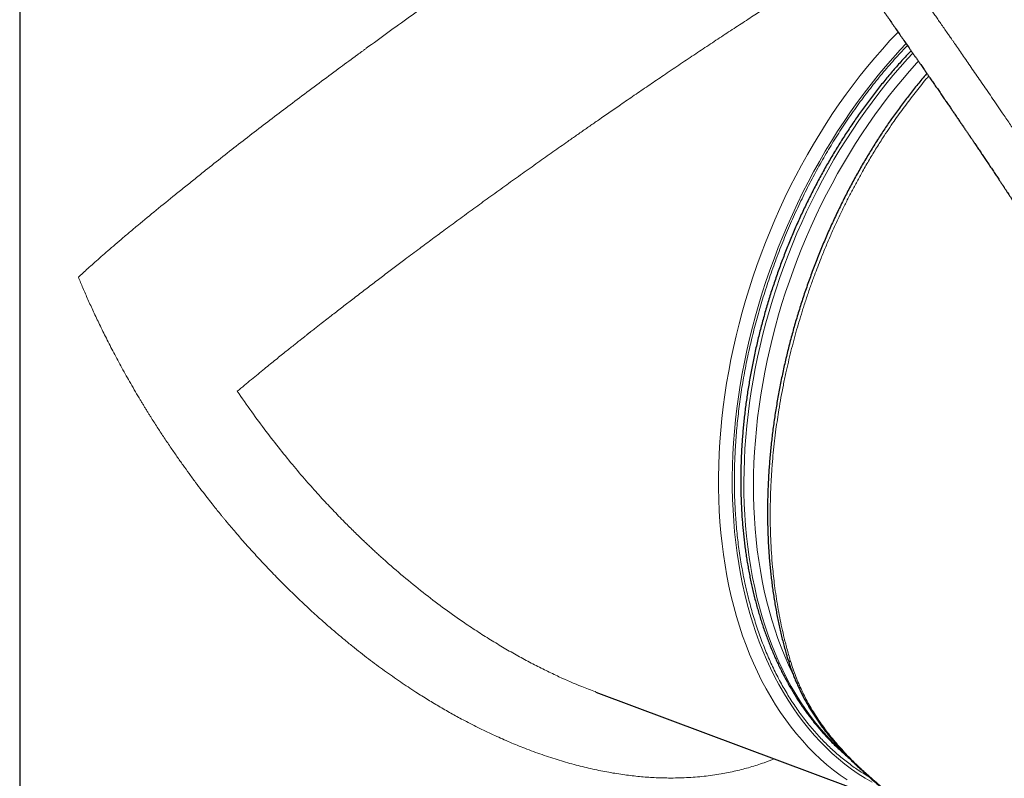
# Model space of a CAD drawing. Header units: millimetres. Extents: x 8 to 835, y 12 to 866.
# Tile 14 of 46: x 722 to 772, y 176 to 215. Entities that reach past the tile are written whole.
import ezdxf

# ---------------------------------------------------------------- set-up
doc = ezdxf.new("R2010")
doc.units = ezdxf.units.MM

msp = doc.modelspace()

# ---------------------------------------------------------------- linework, layer by layer
at = {"color": 7, "linetype": 'Continuous', "lineweight": 30}
for p, q in [((721.816, 237.407), (721.816, 157.915)), ((751.329, 180.529), (751.304, 180.538)), ((751.327, 180.522), (766.427, 174.88))]:
    msp.add_line(p, q, dxfattribs=at)
at = {"color": 8, "linetype": 'Continuous', "lineweight": 0, "flags": 128}
for points in [[(766.802, 214.328), (766.781, 214.307), (766.385, 213.887), (765.995, 213.456), (765.611, 213.014), (765.233, 212.562), (764.862, 212.099), (764.498, 211.625), (764.141, 211.142), (763.791, 210.65), (763.448, 210.149), (763.114, 209.638), (762.787, 209.12), (762.469, 208.593), (762.159, 208.058), (761.858, 207.517), (761.566, 206.968), (761.283, 206.413), (761.009, 205.851), (760.744, 205.284), (760.49, 204.711), (760.245, 204.133), (760.01, 203.551), (759.785, 202.964), (759.57, 202.373), (759.366, 201.779), (759.173, 201.182), (758.99, 200.583), (758.819, 199.981), (758.658, 199.377), (758.508, 198.772), (758.369, 198.166), (758.242, 197.56), (758.126, 196.953), (758.022, 196.347), (757.929, 195.741), (757.847, 195.137), (757.777, 194.534), (757.719, 193.933), (757.673, 193.334), (757.638, 192.738), (757.616, 192.145), (757.605, 191.556), (757.605, 190.97), (757.618, 190.39), (757.642, 189.813), (757.679, 189.243), (757.727, 188.677), (757.786, 188.118), (757.858, 187.565), (757.94, 187.018), (758.035, 186.479), (758.141, 185.947), (758.259, 185.423), (758.387, 184.907), (758.527, 184.4), (758.679, 183.902), (758.841, 183.412), (759.014, 182.933), (759.198, 182.463), (759.393, 182.004), (759.599, 181.555), (759.815, 181.116), (760.041, 180.689), (760.277, 180.274), (760.523, 179.87), (760.779, 179.478), (761.045, 179.098), (761.32, 178.731), (761.605, 178.377), (761.898, 178.036), (762.2, 177.707), (762.511, 177.393), (762.831, 177.092), (763.158, 176.805), (763.494, 176.532), (763.837, 176.273), (764.188, 176.029)], [(765.467, 175.908), (765.109, 176.118), (764.758, 176.343), (764.415, 176.582), (764.078, 176.836), (763.75, 177.103), (763.429, 177.384), (763.116, 177.679), (762.812, 177.987), (762.516, 178.308), (762.228, 178.642), (761.95, 178.989), (761.68, 179.349), (761.42, 179.721), (761.17, 180.104), (760.928, 180.5), (760.697, 180.907), (760.476, 181.325), (760.264, 181.754), (760.063, 182.193), (759.872, 182.643), (759.692, 183.103), (759.522, 183.573), (759.363, 184.052), (759.215, 184.54), (759.078, 185.037), (758.952, 185.542), (758.837, 186.055), (758.733, 186.576), (758.64, 187.104), (758.559, 187.639), (758.489, 188.18), (758.431, 188.728), (758.384, 189.282), (758.349, 189.841), (758.325, 190.405), (758.312, 190.973), (758.312, 191.547), (758.322, 192.124), (758.345, 192.704), (758.379, 193.288), (758.424, 193.874), (758.481, 194.462), (758.549, 195.053), (758.629, 195.645), (758.72, 196.238), (758.822, 196.832), (758.936, 197.426), (759.06, 198.02), (759.196, 198.613), (759.343, 199.205), (759.5, 199.796), (759.669, 200.386), (759.847, 200.973), (760.037, 201.557), (760.237, 202.139), (760.447, 202.717), (760.667, 203.292), (760.897, 203.862), (761.136, 204.428), (761.386, 204.988), (761.645, 205.544), (761.913, 206.094), (762.19, 206.638), (762.476, 207.175), (762.771, 207.705), (763.075, 208.229), (763.386, 208.744), (763.706, 209.252), (764.034, 209.752), (764.369, 210.243), (764.711, 210.725), (765.061, 211.198), (765.418, 211.661), (765.781, 212.115), (766.151, 212.558), (766.527, 212.991), (766.909, 213.413), (767.213, 213.736)], [(767.557, 213.241), (767.286, 212.948), (766.91, 212.528), (766.54, 212.096), (766.176, 211.655), (765.819, 211.204), (765.469, 210.743), (765.125, 210.272), (764.789, 209.793), (764.459, 209.305), (764.138, 208.808), (763.824, 208.304), (763.519, 207.792), (763.222, 207.272), (762.933, 206.745), (762.653, 206.212), (762.381, 205.673), (762.119, 205.128), (761.866, 204.577), (761.623, 204.021), (761.389, 203.46), (761.164, 202.895), (760.95, 202.326), (760.745, 201.753), (760.551, 201.177), (760.367, 200.599), (760.194, 200.017), (760.031, 199.434), (759.878, 198.85), (759.737, 198.264), (759.606, 197.677), (759.486, 197.09), (759.377, 196.503), (759.28, 195.916), (759.193, 195.33), (759.118, 194.745), (759.054, 194.162), (759.001, 193.581), (758.96, 193.002), (758.93, 192.426), (758.912, 191.853), (758.905, 191.284), (758.909, 190.719), (758.925, 190.158), (758.952, 189.602), (758.99, 189.051), (759.04, 188.506), (759.102, 187.966), (759.174, 187.433), (759.258, 186.906), (759.353, 186.386), (759.459, 185.874), (759.576, 185.369), (759.704, 184.872), (759.843, 184.384), (759.993, 183.904), (760.154, 183.434), (760.325, 182.972), (760.506, 182.521), (760.698, 182.079), (760.9, 181.648), (761.112, 181.227), (761.334, 180.817), (761.566, 180.418), (761.807, 180.031), (762.058, 179.655), (762.318, 179.292), (762.587, 178.94), (762.865, 178.601), (763.152, 178.275), (763.447, 177.961), (763.751, 177.661), (764.06, 177.376)], [(761.44, 181.386), (761.388, 181.493), (761.186, 181.924), (760.994, 182.365), (760.813, 182.816), (760.642, 183.276), (760.482, 183.746), (760.332, 184.225), (760.194, 184.713), (760.066, 185.209), (759.949, 185.713), (759.843, 186.225), (759.748, 186.744), (759.664, 187.27), (759.592, 187.803), (759.53, 188.342), (759.48, 188.887), (759.442, 189.437), (759.415, 189.992), (759.399, 190.552), (759.395, 191.117), (759.402, 191.685), (759.42, 192.257), (759.45, 192.832), (759.491, 193.41), (759.544, 193.991), (759.608, 194.573), (759.683, 195.157), (759.769, 195.742), (759.867, 196.328), (759.975, 196.915), (760.095, 197.501), (760.226, 198.087), (760.367, 198.672), (760.519, 199.256), (760.682, 199.839), (760.855, 200.419), (761.039, 200.997), (761.233, 201.572), (761.437, 202.144), (761.651, 202.712), (761.875, 203.277), (762.109, 203.837), (762.352, 204.392), (762.605, 204.942), (762.867, 205.487), (763.138, 206.025), (763.418, 206.558), (763.706, 207.084), (764.003, 207.603), (764.308, 208.114), (764.621, 208.618), (764.942, 209.114), (765.271, 209.601), (765.607, 210.08), (765.95, 210.55), (766.3, 211.01), (766.657, 211.461), (767.02, 211.902), (767.39, 212.332), (767.765, 212.752), (767.84, 212.834)]]:
    msp.add_lwpolyline(points, dxfattribs=at)
at = {"color": 8, "linetype": 'Continuous', "lineweight": 0}
for centre, radius, start, end in [((761.361, 182.275), 0.217, 200.9058, 255.0559), ((764.875, 176.684), 0.0768, 229.9402, 279.5998), ((765.236, 176.36), 0.0793, 231.3033, 277.4485)]:
    msp.add_arc(centre, radius, start, end, dxfattribs=at)
for points, knots in [([(769.73, 231.871), (769.602, 231.684), (769.346, 231.312), (768.974, 230.741), (768.652, 230.227), (768.378, 229.772), (768.207, 229.482), (768.097, 229.291), (768.046, 229.203), (767.996, 229.114), (767.945, 229.025), (767.895, 228.935), (767.845, 228.846), (767.736, 228.649), (767.571, 228.347), (767.359, 227.941), (767.159, 227.544), (766.973, 227.155), (766.794, 226.763), (766.624, 226.369), (766.471, 225.986), (766.374, 225.724), (766.323, 225.581), (766.308, 225.537), (766.293, 225.493), (766.278, 225.45), (766.263, 225.406), (766.21, 225.249), (766.125, 224.979), (766.016, 224.598), (765.923, 224.222), (765.843, 223.852), (765.779, 223.488), (765.729, 223.129), (765.694, 222.776), (765.673, 222.428), (765.667, 222.086), (765.675, 221.756), (765.699, 221.437), (765.737, 221.126), (765.777, 220.89), (765.81, 220.726), (765.83, 220.634), (765.851, 220.542), (765.874, 220.45), (765.898, 220.358), (765.923, 220.265), (765.949, 220.173), (765.993, 220.027), (766.058, 219.828), (766.15, 219.574), (766.252, 219.316), (766.364, 219.054), (766.462, 218.839), (766.539, 218.678), (766.59, 218.575), (766.636, 218.482), (766.682, 218.393), (766.744, 218.273), (766.825, 218.122), (766.947, 217.898), (767.101, 217.629), (767.289, 217.314), (767.489, 216.989), (767.703, 216.654), (767.877, 216.387), (768.008, 216.191), (768.081, 216.083), (768.143, 215.991), (768.196, 215.914), (768.249, 215.835), (768.305, 215.754), (768.362, 215.67), (768.445, 215.55), (768.554, 215.391), (768.693, 215.19), (768.839, 214.978), (768.994, 214.756), (769.156, 214.522), (769.305, 214.307), (769.441, 214.112), (769.532, 213.98), (769.598, 213.886), (769.636, 213.83), (769.675, 213.775), (769.709, 213.726), (769.798, 213.597), (769.946, 213.384), (770.159, 213.077), (770.379, 212.758), (770.607, 212.429), (770.842, 212.088), (771.084, 211.736), (771.335, 211.37), (771.596, 210.99), (771.866, 210.595), (772.11, 210.236), (772.327, 209.916), (772.509, 209.648), (772.654, 209.435), (772.738, 209.31), (772.769, 209.265), (772.777, 209.252), (772.786, 209.24), (772.794, 209.227), (772.802, 209.215), (772.811, 209.202), (772.825, 209.182), (772.847, 209.149), (772.88, 209.1), (772.922, 209.037), (772.973, 208.962), (773.033, 208.873), (773.102, 208.771), (773.18, 208.656), (773.266, 208.528), (773.359, 208.389), (773.461, 208.238), (773.571, 208.074), (773.692, 207.894), (773.824, 207.696), (773.968, 207.48), (774.121, 207.251), (774.283, 207.007), (774.454, 206.749), (774.63, 206.483), (774.811, 206.209), (774.997, 205.928), (775.19, 205.635), (775.39, 205.329), (775.537, 205.105), (775.627, 204.968), (775.658, 204.92), (775.69, 204.872), (775.721, 204.824), (775.747, 204.784), (775.789, 204.719), (775.87, 204.596), (776.029, 204.351), (776.314, 203.912), (776.723, 203.28), (777.217, 202.511), (777.709, 201.741), (778.095, 201.134), (778.318, 200.78), (778.401, 200.649), (778.427, 200.608), (778.453, 200.567), (778.478, 200.526), (778.504, 200.486), (778.616, 200.307), (778.817, 199.988), (779.107, 199.524), (779.403, 199.049), (779.705, 198.564), (780.01, 198.07), (780.318, 197.57), (780.63, 197.061), (780.946, 196.543), (781.269, 196.011), (781.599, 195.465), (781.935, 194.905), (782.276, 194.335), (782.622, 193.754), (782.971, 193.164), (783.324, 192.563), (783.559, 192.161), (783.678, 191.957)], [0, 0, 0, 0, 0.011743, 0.023465, 0.035176, 0.042905, 0.050635, 0.052371, 0.054108, 0.055844, 0.057581, 0.059319, 0.061057, 0.062795, 0.070773, 0.078499, 0.085977, 0.093211, 0.100206, 0.107633, 0.114787, 0.120865, 0.121646, 0.122424, 0.123198, 0.12397, 0.124737, 0.125502, 0.132289, 0.138927, 0.145428, 0.151806, 0.158075, 0.16425, 0.170345, 0.176378, 0.182364, 0.188321, 0.193897, 0.199599, 0.205444, 0.207195, 0.208962, 0.210742, 0.212538, 0.214349, 0.216176, 0.218019, 0.219879, 0.224962, 0.23025, 0.235748, 0.241461, 0.247394, 0.250075, 0.252406, 0.25442, 0.25647, 0.258557, 0.262763, 0.26711, 0.274471, 0.282211, 0.290331, 0.298834, 0.307721, 0.310923, 0.314172, 0.316166, 0.318174, 0.320252, 0.322403, 0.324624, 0.326917, 0.331954, 0.337305, 0.34297, 0.348949, 0.355242, 0.36185, 0.366383, 0.371054, 0.37255, 0.37406, 0.375583, 0.377084, 0.378024, 0.386085, 0.394473, 0.403187, 0.412228, 0.421595, 0.431289, 0.441309, 0.451937, 0.462908, 0.474223, 0.481879, 0.489685, 0.496678, 0.499791, 0.500142, 0.500493, 0.500845, 0.501197, 0.501549, 0.501901, 0.502253, 0.503269, 0.504648, 0.506392, 0.508517, 0.511013, 0.513878, 0.517113, 0.520717, 0.524617, 0.528873, 0.533486, 0.538456, 0.544136, 0.55022, 0.556707, 0.563598, 0.570892, 0.578589, 0.586215, 0.594199, 0.602541, 0.61124, 0.620297, 0.621652, 0.623015, 0.624385, 0.625764, 0.627076, 0.62782, 0.631327, 0.637596, 0.648813, 0.668912, 0.691856, 0.714913, 0.735296, 0.744292, 0.745471, 0.746651, 0.747831, 0.749011, 0.750192, 0.751372, 0.764451, 0.777867, 0.791619, 0.805708, 0.820133, 0.834629, 0.849449, 0.864594, 0.880063, 0.896182, 0.91264, 0.929435, 0.946569, 0.964041, 0.981851, 1, 1, 1, 1]), ([(724.819, 201.773), (724.896, 201.844), (725.056, 201.991), (725.315, 202.225), (725.599, 202.48), (725.911, 202.757), (726.25, 203.054), (726.617, 203.373), (727.015, 203.713), (727.438, 204.072), (728.028, 204.567), (728.8, 205.203), (729.539, 205.802), (730.052, 206.216), (730.32, 206.432), (730.592, 206.65), (730.867, 206.871), (731.145, 207.094), (731.627, 207.481), (732.321, 208.032), (733.238, 208.749), (734.161, 209.46), (735.084, 210.163), (736.035, 210.88), (737.01, 211.61), (737.971, 212.322), (738.638, 212.814), (739.006, 213.085), (739.118, 213.167), (739.23, 213.25), (739.342, 213.332), (739.454, 213.414), (739.893, 213.735), (740.659, 214.293), (741.764, 215.089), (742.86, 215.872), (743.945, 216.642), (744.866, 217.291), (745.621, 217.819), (746.21, 218.23), (746.793, 218.636), (747.371, 219.035), (747.941, 219.429), (748.505, 219.816), (749.193, 220.286), (750.005, 220.836), (750.939, 221.465), (751.859, 222.079), (752.764, 222.677), (753.651, 223.26), (754.521, 223.826), (755.371, 224.375), (756.2, 224.905), (757.009, 225.418), (757.536, 225.747), (757.797, 225.911)], [0, 0, 0, 0, 0.0136855, 0.0283399, 0.0439634, 0.0605561, 0.0781179, 0.0963096, 0.1154364, 0.1354982, 0.1554136, 0.1952139, 0.2350202, 0.2454472, 0.2558746, 0.2663024, 0.2767307, 0.2871593, 0.2975884, 0.3304411, 0.3623354, 0.3932728, 0.4232549, 0.4522834, 0.4831155, 0.5127989, 0.537973, 0.5412042, 0.5444201, 0.547621, 0.5508066, 0.5539772, 0.5571326, 0.5880266, 0.617971, 0.6469744, 0.6750464, 0.7021974, 0.7170367, 0.7315918, 0.7458651, 0.759859, 0.7735762, 0.7870195, 0.8001918, 0.8223685, 0.8439988, 0.8651019, 0.8856984, 0.9058105, 0.9254621, 0.9446786, 0.9634873, 0.9819175, 1, 1, 1, 1]), ([(732.961, 195.931), (733.082, 196.032), (733.319, 196.23), (733.674, 196.524), (734.013, 196.804), (734.338, 197.07), (734.645, 197.32), (734.935, 197.555), (735.205, 197.773), (735.455, 197.973), (735.684, 198.156), (735.891, 198.32), (736.075, 198.466), (736.237, 198.594), (736.374, 198.702), (736.469, 198.777), (736.529, 198.824), (736.563, 198.851), (736.597, 198.878), (736.632, 198.905), (736.666, 198.932), (736.7, 198.959), (736.785, 199.026), (736.968, 199.17), (737.335, 199.458), (737.813, 199.831), (738.352, 200.25), (738.893, 200.666), (739.454, 201.096), (740.034, 201.538), (740.464, 201.864), (740.744, 202.075), (740.88, 202.178), (741.015, 202.28), (741.151, 202.382), (741.286, 202.484), (741.421, 202.585), (741.756, 202.837), (742.266, 203.219), (742.956, 203.732), (743.655, 204.249), (744.393, 204.791), (745.168, 205.357), (745.953, 205.926), (746.747, 206.499), (747.55, 207.073), (748.34, 207.635), (749.117, 208.184), (749.708, 208.6), (750.114, 208.884), (750.339, 209.042), (750.563, 209.199), (750.787, 209.355), (751.01, 209.511), (751.233, 209.666), (751.583, 209.91), (752.06, 210.24), (752.701, 210.683), (753.376, 211.146), (754.082, 211.628), (754.811, 212.123), (755.563, 212.63), (756.336, 213.147), (757.096, 213.653), (757.844, 214.147), (758.578, 214.628), (759.277, 215.084), (759.944, 215.517), (760.579, 215.926), (761.205, 216.327), (761.821, 216.718), (762.426, 217.1), (763.02, 217.472), (763.634, 217.853), (764.067, 218.12), (764.302, 218.263), (764.319, 218.273)], [0, 0, 0, 0, 0.01836, 0.03567, 0.051931, 0.067142, 0.081303, 0.094415, 0.106477, 0.117489, 0.127451, 0.136364, 0.144227, 0.15104, 0.156804, 0.161518, 0.162945, 0.164369, 0.16579, 0.167208, 0.168623, 0.170036, 0.171446, 0.179148, 0.19269, 0.216192, 0.236439, 0.255993, 0.278366, 0.299756, 0.320163, 0.325011, 0.329839, 0.334646, 0.339434, 0.344201, 0.348948, 0.353675, 0.379314, 0.401694, 0.423592, 0.449033, 0.473795, 0.497879, 0.522936, 0.547222, 0.57074, 0.593496, 0.615494, 0.621937, 0.628342, 0.634709, 0.641039, 0.647331, 0.653585, 0.659803, 0.676709, 0.693337, 0.712776, 0.731833, 0.750515, 0.771297, 0.791614, 0.811477, 0.830899, 0.849893, 0.868474, 0.885119, 0.901539, 0.917746, 0.933754, 0.949576, 0.965225, 0.980717, 0.99861, 1, 1, 1, 1]), ([(762.311, 178.761), (762.156, 178.954), (761.846, 179.339), (761.415, 179.96), (761.01, 180.61), (760.634, 181.293), (760.287, 182.003), (759.97, 182.74), (759.682, 183.504), (759.421, 184.298), (759.186, 185.125), (758.98, 185.98), (758.804, 186.856), (758.66, 187.746), (758.549, 188.651), (758.472, 189.564), (758.427, 190.485), (758.413, 191.414), (758.431, 192.357), (758.481, 193.317), (758.563, 194.29), (758.677, 195.272), (758.822, 196.256), (759, 197.24), (759.208, 198.22), (759.446, 199.195), (759.713, 200.165), (760.011, 201.136), (760.341, 202.111), (760.699, 203.083), (761.086, 204.044), (761.497, 204.986), (761.932, 205.908), (762.389, 206.805), (762.868, 207.677), (763.367, 208.526), (763.889, 209.355), (764.438, 210.169), (765.01, 210.963), (765.603, 211.733), (766.214, 212.472), (766.773, 213.109), (767.135, 213.485), (767.281, 213.638)], [0, 0, 0, 0, 0.024783, 0.049452, 0.074053, 0.098637, 0.123253, 0.147507, 0.171884, 0.19643, 0.221188, 0.246385, 0.271365, 0.296172, 0.320856, 0.345464, 0.369606, 0.393769, 0.417998, 0.442341, 0.467117, 0.491779, 0.516376, 0.540957, 0.565571, 0.589824, 0.614202, 0.638749, 0.66351, 0.688713, 0.713697, 0.738508, 0.763194, 0.787804, 0.811947, 0.836109, 0.860338, 0.884678, 0.909454, 0.934117, 0.958714, 0.983295, 1, 1, 1, 1]), ([(768.37, 212.07), (768.323, 212.016), (768.181, 211.849), (767.948, 211.564), (767.67, 211.216), (767.395, 210.862), (767.125, 210.501), (766.857, 210.134), (766.682, 209.885), (766.595, 209.761)], [0, 0, 0, 0, 0.075311, 0.229091, 0.382871, 0.5369, 0.690929, 0.845431, 1, 1, 1, 1]), ([(766.595, 209.761), (766.595, 209.761), (766.498, 209.621), (766.306, 209.34), (765.991, 208.861), (765.65, 208.323), (765.288, 207.723), (764.96, 207.153), (764.663, 206.614), (764.395, 206.11), (764.135, 205.6), (763.874, 205.066), (763.611, 204.507), (763.349, 203.924), (763.096, 203.335), (762.875, 202.794), (762.683, 202.302), (762.501, 201.82), (762.311, 201.294), (762.116, 200.723), (761.933, 200.161), (761.764, 199.61), (761.606, 199.07), (761.456, 198.525), (761.314, 197.976), (761.18, 197.422), (761.049, 196.842), (760.923, 196.239), (760.803, 195.61), (760.702, 195.025), (760.618, 194.484), (760.543, 193.951), (760.472, 193.384), (760.408, 192.783), (760.35, 192.134), (760.302, 191.438), (760.271, 190.76), (760.256, 190.152), (760.251, 189.611), (760.257, 189.011), (760.276, 188.355), (760.315, 187.644), (760.364, 187.013), (760.42, 186.462), (760.479, 185.959), (760.552, 185.433), (760.639, 184.886), (760.738, 184.346), (760.848, 183.813), (760.977, 183.254), (761.126, 182.668), (761.246, 182.266), (761.305, 182.065)], [0, 0, 0, 0, 0.000002, 0.017345, 0.034688, 0.058149, 0.081616, 0.105078, 0.123991, 0.142909, 0.161827, 0.180739, 0.201777, 0.222822, 0.243867, 0.264904, 0.280344, 0.295783, 0.315599, 0.335418, 0.355235, 0.373745, 0.392258, 0.410768, 0.429631, 0.448497, 0.46736, 0.488701, 0.510046, 0.531388, 0.548332, 0.565277, 0.585827, 0.606381, 0.626932, 0.65267, 0.678408, 0.69737, 0.716335, 0.735297, 0.760824, 0.786357, 0.811883, 0.829456, 0.847029, 0.867701, 0.888384, 0.909069, 0.929751, 0.950423, 0.975212, 1, 1, 1, 1]), ([(760.457, 177.111), (760.285, 177.041), (759.884, 176.88), (759.228, 176.672), (758.493, 176.479), (757.705, 176.322), (756.863, 176.204), (755.966, 176.133), (755.235, 176.118), (754.681, 176.128), (754.311, 176.143), (753.938, 176.166), (753.561, 176.197), (753.182, 176.237), (752.658, 176.303), (751.984, 176.41), (751.154, 176.576), (750.308, 176.782), (749.445, 177.028), (748.567, 177.315), (747.724, 177.625), (746.917, 177.953), (746.149, 178.291), (745.374, 178.66), (744.753, 178.978), (744.287, 179.227), (743.977, 179.398), (743.666, 179.573), (743.355, 179.754), (743.042, 179.939), (742.73, 180.129), (742.416, 180.324), (741.941, 180.628), (741.3, 181.053), (740.494, 181.619), (739.677, 182.226), (738.986, 182.766), (738.422, 183.227), (737.983, 183.594), (737.544, 183.973), (737.114, 184.353), (736.709, 184.721), (736.26, 185.139), (735.755, 185.623), (735.178, 186.196), (734.59, 186.801), (734.017, 187.412), (733.462, 188.026), (732.947, 188.615), (732.596, 189.029), (732.407, 189.256), (732.36, 189.312), (732.313, 189.369), (732.266, 189.426), (732.219, 189.483), (732.172, 189.541), (732.125, 189.599), (732.03, 189.715), (731.877, 189.904), (731.656, 190.182), (731.405, 190.503), (731.123, 190.868), (730.813, 191.279), (730.497, 191.709), (730.176, 192.153), (729.856, 192.607), (729.519, 193.095), (729.183, 193.596), (728.849, 194.107), (728.604, 194.491), (728.437, 194.759), (728.348, 194.902), (728.259, 195.046), (728.17, 195.193), (728.08, 195.341), (727.853, 195.717), (727.505, 196.311), (727.054, 197.115), (726.64, 197.888), (726.259, 198.628), (725.913, 199.33), (725.599, 199.993), (725.315, 200.618), (725.056, 201.207), (724.896, 201.588), (724.819, 201.773)], [0, 0, 0, 0, 0.013637, 0.031878, 0.05025, 0.068773, 0.089718, 0.110898, 0.132336, 0.140834, 0.149378, 0.157967, 0.166604, 0.175289, 0.184024, 0.202521, 0.221412, 0.24071, 0.260422, 0.280559, 0.30113, 0.31875, 0.336686, 0.354942, 0.373523, 0.380912, 0.388353, 0.395844, 0.403386, 0.41098, 0.418626, 0.426324, 0.434074, 0.453841, 0.474203, 0.49516, 0.516715, 0.528246, 0.539942, 0.551803, 0.56383, 0.575035, 0.585323, 0.601248, 0.617765, 0.634874, 0.652575, 0.668643, 0.68517, 0.700095, 0.70158, 0.703068, 0.70456, 0.706055, 0.707554, 0.709056, 0.710562, 0.712071, 0.71816, 0.725328, 0.733575, 0.742901, 0.753305, 0.764788, 0.775268, 0.786509, 0.798511, 0.811274, 0.823135, 0.835585, 0.838944, 0.842342, 0.845782, 0.849261, 0.852781, 0.856342, 0.875965, 0.894696, 0.912536, 0.929485, 0.945543, 0.960447, 0.97449, 0.987675, 1, 1, 1, 1]), ([(751.304, 180.538), (751.07, 180.625), (750.442, 180.859), (749.599, 181.231), (748.764, 181.626), (748.09, 181.967), (747.406, 182.334), (746.713, 182.727), (746.012, 183.147), (745.303, 183.594), (744.496, 184.132), (743.591, 184.771), (742.591, 185.527), (741.584, 186.339), (740.866, 186.957), (740.428, 187.347), (740.268, 187.491), (740.106, 187.639), (739.942, 187.79), (739.775, 187.945), (739.606, 188.104), (739.33, 188.364), (738.945, 188.737), (738.414, 189.266), (737.835, 189.864), (737.207, 190.537), (736.548, 191.275), (735.858, 192.081), (735.141, 192.959), (734.415, 193.895), (733.681, 194.888), (733.204, 195.579), (732.961, 195.931)], [0, 0, 0, 0, 0.032325, 0.086825, 0.118059, 0.150008, 0.182677, 0.216071, 0.250193, 0.285047, 0.320638, 0.370782, 0.422332, 0.475296, 0.529681, 0.538284, 0.547051, 0.555982, 0.565078, 0.574337, 0.583762, 0.59335, 0.620567, 0.649027, 0.684531, 0.721799, 0.760832, 0.804612, 0.850418, 0.898251, 0.948112, 1, 1, 1, 1]), ([(761.305, 182.065), (761.345, 181.941), (761.423, 181.693), (761.559, 181.324), (761.709, 180.958), (761.872, 180.596), (762.052, 180.233), (762.248, 179.872), (762.461, 179.512), (762.688, 179.156), (762.929, 178.806), (763.18, 178.467), (763.439, 178.14), (763.705, 177.824), (763.983, 177.513), (764.273, 177.206), (764.574, 176.903), (764.784, 176.706), (764.888, 176.608)], [0, 0, 0, 0, 0.062478, 0.125006, 0.187547, 0.250071, 0.312546, 0.376773, 0.441057, 0.50536, 0.569643, 0.63387, 0.694602, 0.755349, 0.816081, 0.877382, 0.938698, 1, 1, 1, 1]), ([(765.319, 176.18), (765.182, 176.261), (764.847, 176.458), (764.34, 176.815), (763.797, 177.245), (763.28, 177.711), (762.781, 178.213), (762.468, 178.578), (762.311, 178.761)], [0, 0, 0, 0, 0.1234312, 0.3010024, 0.4752058, 0.6495509, 0.8243718, 1, 1, 1, 1]), ([(764.888, 176.608), (764.948, 176.553), (765.066, 176.444), (765.186, 176.336), (765.246, 176.282)], [0, 0, 0, 0, 0.499983, 1, 1, 1, 1]), ([(765.246, 176.282), (765.36, 176.18), (765.588, 175.976), (765.939, 175.668), (766.297, 175.359), (766.649, 175.06), (766.985, 174.78), (767.311, 174.514), (767.64, 174.252), (767.982, 173.986), (768.333, 173.72), (768.661, 173.48), (768.956, 173.271), (769.232, 173.082), (769.518, 172.893), (769.804, 172.711), (770.079, 172.544), (770.253, 172.444), (770.34, 172.395)], [0, 0, 0, 0, 0.062634, 0.125267, 0.193584, 0.261901, 0.323022, 0.384143, 0.44819, 0.512238, 0.583767, 0.655297, 0.708961, 0.762626, 0.824555, 0.886485, 0.943242, 1, 1, 1, 1])]:
    msp.add_open_spline(points, degree=3, knots=knots, dxfattribs=at)
at = {"color": 7, "linetype": 'Continuous', "lineweight": 30}
for points, knots in [([(763.275, 223.048), (763.275, 223.045), (763.274, 223.027), (763.272, 222.984), (763.268, 222.92), (763.265, 222.849), (763.262, 222.783), (763.26, 222.723), (763.259, 222.667), (763.257, 222.598), (763.256, 222.507), (763.256, 222.394), (763.257, 222.272), (763.26, 222.15), (763.265, 222.028), (763.271, 221.91), (763.278, 221.802), (763.285, 221.708), (763.292, 221.63), (763.299, 221.562), (763.306, 221.493), (763.316, 221.412), (763.328, 221.318), (763.342, 221.216), (763.359, 221.109), (763.377, 221.006), (763.395, 220.905), (763.414, 220.81), (763.432, 220.722), (763.449, 220.647), (763.462, 220.587), (763.473, 220.542), (763.483, 220.501), (763.495, 220.451), (763.512, 220.384), (763.533, 220.302), (763.559, 220.207), (763.589, 220.102), (763.623, 219.989), (763.659, 219.874), (763.696, 219.761), (763.735, 219.648), (763.797, 219.472), (763.887, 219.235), (764.016, 218.922), (764.16, 218.6), (764.321, 218.267), (764.504, 217.907), (764.715, 217.522), (764.954, 217.109), (765.203, 216.699), (765.463, 216.29), (765.731, 215.882), (766.024, 215.45), (766.34, 214.993), (766.677, 214.507), (767.018, 214.015), (767.278, 213.642), (767.455, 213.387), (767.549, 213.253), (767.643, 213.117), (767.737, 212.982), (767.83, 212.848), (767.916, 212.724), (767.994, 212.613), (768.063, 212.513), (768.12, 212.431), (768.164, 212.368), (768.194, 212.324), (768.219, 212.289), (768.236, 212.264), (768.249, 212.244), (768.264, 212.224), (768.283, 212.196), (768.307, 212.161), (768.34, 212.113), (768.384, 212.05), (768.439, 211.971), (768.5, 211.883), (768.566, 211.787), (768.635, 211.686), (768.707, 211.582), (768.778, 211.479), (768.848, 211.378), (768.943, 211.239), (769.062, 211.066), (769.202, 210.862), (769.334, 210.67), (769.458, 210.489), (769.574, 210.319), (769.688, 210.152), (769.803, 209.984), (769.919, 209.813), (770.034, 209.644), (770.127, 209.506), (770.2, 209.4), (770.251, 209.324), (770.302, 209.249), (770.351, 209.177), (770.395, 209.112), (770.432, 209.058), (770.457, 209.021), (770.474, 208.996), (770.486, 208.977), (770.501, 208.956), (770.52, 208.927), (770.544, 208.892), (770.573, 208.849), (770.606, 208.8), (770.671, 208.705), (770.765, 208.564), (770.89, 208.38), (771.017, 208.192), (771.146, 207.999), (771.285, 207.793), (771.429, 207.577), (771.577, 207.357), (771.719, 207.144), (771.854, 206.941), (771.957, 206.786), (772.028, 206.68), (772.067, 206.621), (772.101, 206.57), (772.126, 206.532), (772.145, 206.504), (772.158, 206.485), (772.168, 206.469), (772.178, 206.454), (772.19, 206.436), (772.207, 206.411), (772.229, 206.376), (772.258, 206.333), (772.293, 206.28), (772.334, 206.219), (772.385, 206.142), (772.446, 206.05), (772.519, 205.939), (772.592, 205.829), (772.64, 205.755), (772.662, 205.722)], [0, 0, 0, 0, 0.000399, 0.00236, 0.005042, 0.007925, 0.010605, 0.012963, 0.015006, 0.017139, 0.021103, 0.02578, 0.030568, 0.035499, 0.040344, 0.045104, 0.049538, 0.053312, 0.056417, 0.058887, 0.061492, 0.064822, 0.068822, 0.073067, 0.077467, 0.082014, 0.086021, 0.090122, 0.093977, 0.097177, 0.099729, 0.101641, 0.102916, 0.105087, 0.108042, 0.111771, 0.115905, 0.120686, 0.125895, 0.131107, 0.136309, 0.141504, 0.146692, 0.160934, 0.175155, 0.19207, 0.209001, 0.226156, 0.248397, 0.271112, 0.294301, 0.317953, 0.342058, 0.36663, 0.396177, 0.426273, 0.456974, 0.488352, 0.496823, 0.505346, 0.513921, 0.522547, 0.5312, 0.539457, 0.546265, 0.552647, 0.5586, 0.561908, 0.564863, 0.567107, 0.568636, 0.569606, 0.5709, 0.572673, 0.574923, 0.577651, 0.581946, 0.58706, 0.592993, 0.598983, 0.60562, 0.612436, 0.619107, 0.625635, 0.63202, 0.645996, 0.659232, 0.671728, 0.683485, 0.694503, 0.704783, 0.71613, 0.727285, 0.738308, 0.749197, 0.754192, 0.759159, 0.764097, 0.769004, 0.773395, 0.776892, 0.779497, 0.780769, 0.781778, 0.78318, 0.785047, 0.787381, 0.790181, 0.793447, 0.797178, 0.809029, 0.821208, 0.833692, 0.846481, 0.859575, 0.87473, 0.889453, 0.90359, 0.917142, 0.930111, 0.934486, 0.938418, 0.941795, 0.944619, 0.946111, 0.947384, 0.948438, 0.949274, 0.950393, 0.952109, 0.954463, 0.957454, 0.961082, 0.965348, 0.970251, 0.976976, 0.984618, 0.993177, 1, 1, 1, 1]), ([(767.467, 213.371), (767.403, 213.303), (767.263, 213.156), (767.05, 212.924), (766.827, 212.677), (766.607, 212.426), (766.389, 212.171), (766.173, 211.913), (765.96, 211.651), (765.748, 211.386), (765.539, 211.117), (765.332, 210.845), (765.128, 210.57), (764.926, 210.292), (764.727, 210.01), (764.531, 209.726), (764.337, 209.438), (764.145, 209.148), (763.957, 208.855), (763.771, 208.559), (763.588, 208.26), (763.407, 207.959), (763.23, 207.655), (763.056, 207.348), (762.884, 207.039), (762.716, 206.728), (762.55, 206.415), (762.388, 206.099), (762.229, 205.781), (762.073, 205.461), (761.92, 205.14), (761.77, 204.816), (761.624, 204.49), (761.481, 204.163), (761.341, 203.834), (761.204, 203.503), (761.071, 203.171), (760.942, 202.838), (760.816, 202.503), (760.693, 202.167), (760.574, 201.829), (760.458, 201.491), (760.346, 201.151), (760.238, 200.811), (760.133, 200.47), (760.032, 200.127), (759.934, 199.785), (759.841, 199.441), (759.751, 199.097), (759.664, 198.752), (759.582, 198.407), (759.503, 198.062), (759.428, 197.717), (759.357, 197.371), (759.289, 197.025), (759.226, 196.679), (759.166, 196.334), (759.11, 195.988), (759.059, 195.643), (759.011, 195.298), (758.967, 194.954), (758.926, 194.61), (758.89, 194.266), (758.858, 193.923), (758.83, 193.581), (758.805, 193.24), (758.785, 192.9), (758.769, 192.56), (758.756, 192.222), (758.748, 191.885), (758.744, 191.549), (758.743, 191.214), (758.747, 190.881), (758.755, 190.549), (758.766, 190.219), (758.782, 189.89), (758.801, 189.563), (758.825, 189.238), (758.853, 188.914), (758.884, 188.593), (758.92, 188.273), (758.959, 187.956), (759.003, 187.641), (759.05, 187.327), (759.101, 187.017), (759.157, 186.708), (759.216, 186.402), (759.279, 186.099), (759.346, 185.798), (759.417, 185.5), (759.492, 185.204), (759.57, 184.912), (759.653, 184.622), (759.739, 184.335), (759.829, 184.051), (759.923, 183.77), (760.021, 183.493), (760.122, 183.219), (760.227, 182.948), (760.336, 182.68), (760.448, 182.416), (760.564, 182.155), (760.684, 181.898), (760.807, 181.644), (760.933, 181.394), (761.064, 181.148), (761.197, 180.906), (761.335, 180.667), (761.475, 180.433), (761.619, 180.202), (761.766, 179.975), (761.917, 179.753), (762.071, 179.535), (762.228, 179.321), (762.388, 179.111), (762.552, 178.905), (762.718, 178.704), (762.888, 178.507), (763.06, 178.315), (763.236, 178.127), (763.415, 177.944), (763.596, 177.765), (763.78, 177.591), (763.967, 177.422), (764.125, 177.285), (764.221, 177.205), (764.253, 177.179)], [0, 0, 0, 0, 0.006894, 0.015011, 0.023128, 0.031245, 0.039362, 0.047478, 0.055594, 0.06371, 0.071825, 0.07994, 0.088055, 0.09617, 0.104284, 0.112398, 0.120512, 0.128625, 0.136739, 0.144852, 0.152964, 0.161077, 0.169189, 0.177301, 0.185413, 0.193525, 0.201636, 0.209748, 0.217859, 0.22597, 0.234081, 0.242191, 0.250302, 0.258413, 0.266523, 0.274634, 0.282744, 0.290855, 0.298965, 0.307075, 0.315186, 0.323296, 0.331407, 0.339517, 0.347628, 0.355739, 0.36385, 0.371961, 0.380072, 0.388183, 0.396295, 0.404406, 0.412518, 0.42063, 0.428742, 0.436855, 0.444967, 0.45308, 0.461194, 0.469307, 0.477421, 0.485535, 0.493649, 0.501764, 0.509879, 0.517994, 0.52611, 0.534226, 0.542342, 0.550459, 0.558575, 0.566693, 0.57481, 0.582928, 0.591046, 0.599164, 0.607283, 0.615402, 0.623521, 0.63164, 0.63976, 0.647879, 0.655999, 0.664119, 0.672238, 0.680358, 0.688478, 0.696597, 0.704717, 0.712836, 0.720955, 0.729073, 0.737191, 0.745308, 0.753425, 0.761541, 0.769656, 0.77777, 0.785883, 0.793995, 0.802105, 0.810215, 0.818322, 0.826428, 0.834532, 0.842634, 0.850734, 0.858832, 0.866927, 0.87502, 0.88311, 0.891198, 0.899282, 0.907364, 0.915442, 0.923517, 0.931588, 0.939656, 0.94772, 0.955781, 0.963838, 0.971891, 0.979941, 0.987987, 0.996029, 1, 1, 1, 1]), ([(768.276, 212.206), (768.229, 212.152), (768.109, 212.012), (767.917, 211.783), (767.701, 211.519), (767.488, 211.253), (767.278, 210.984), (767.071, 210.712), (766.867, 210.438), (766.666, 210.161), (766.509, 209.94), (766.419, 209.812), (766.395, 209.777)], [0, 0, 0, 0, 0.070999, 0.183104, 0.29483, 0.406219, 0.517315, 0.628159, 0.738795, 0.849264, 0.959132, 1, 1, 1, 1]), ([(766.394, 209.777), (766.332, 209.685), (766.208, 209.505), (766.022, 209.228), (765.837, 208.945), (765.65, 208.654), (765.466, 208.358), (765.283, 208.059), (765.103, 207.757), (764.925, 207.45), (764.749, 207.139), (764.575, 206.826), (764.404, 206.509), (764.236, 206.19), (764.07, 205.868), (763.908, 205.542), (763.747, 205.214), (763.59, 204.882), (763.435, 204.548), (763.283, 204.21), (763.134, 203.871), (762.988, 203.53), (762.846, 203.187), (762.706, 202.842), (762.57, 202.495), (762.437, 202.145), (762.307, 201.795), (762.181, 201.444), (762.059, 201.092), (761.941, 200.74), (761.827, 200.388), (761.716, 200.035), (761.608, 199.679), (761.503, 199.321), (761.403, 198.963), (761.305, 198.604), (761.212, 198.245), (761.122, 197.885), (761.036, 197.524), (760.954, 197.162), (760.875, 196.799), (760.8, 196.437), (760.729, 196.075), (760.662, 195.713), (760.598, 195.35), (760.538, 194.987), (760.482, 194.623), (760.43, 194.26), (760.382, 193.897), (760.338, 193.535), (760.298, 193.175), (760.262, 192.816), (760.23, 192.458), (760.201, 192.1), (760.177, 191.742), (760.156, 191.385), (760.14, 191.029), (760.127, 190.675), (760.119, 190.321), (760.114, 189.968), (760.114, 189.616), (760.117, 189.265), (760.125, 188.915), (760.136, 188.568), (760.151, 188.223), (760.171, 187.879), (760.194, 187.536), (760.221, 187.195), (760.253, 186.856), (760.288, 186.519), (760.327, 186.184), (760.37, 185.853), (760.417, 185.525), (760.468, 185.2), (760.522, 184.877), (760.581, 184.556), (760.643, 184.238), (760.71, 183.923), (760.779, 183.612), (760.853, 183.305), (760.93, 183), (761.012, 182.7), (761.088, 182.432), (761.138, 182.265), (761.159, 182.197)], [0, 0, 0, 0, 0.011356, 0.022422, 0.034075, 0.045815, 0.057587, 0.069395, 0.081245, 0.093145, 0.105115, 0.1171, 0.129104, 0.141133, 0.153189, 0.165279, 0.177404, 0.189571, 0.201783, 0.214046, 0.226299, 0.23852, 0.250787, 0.263087, 0.275409, 0.287743, 0.300075, 0.312391, 0.324679, 0.336928, 0.349127, 0.361351, 0.373683, 0.386009, 0.398332, 0.410657, 0.422987, 0.435324, 0.447674, 0.460041, 0.472427, 0.484844, 0.497165, 0.509514, 0.521904, 0.534324, 0.546762, 0.559206, 0.571641, 0.584053, 0.596431, 0.608762, 0.621062, 0.633463, 0.645856, 0.658244, 0.670632, 0.683023, 0.695419, 0.707826, 0.720246, 0.732684, 0.745151, 0.757541, 0.769915, 0.78232, 0.794746, 0.807183, 0.819622, 0.832048, 0.844454, 0.856829, 0.869163, 0.881367, 0.893751, 0.906092, 0.918391, 0.930653, 0.942882, 0.955082, 0.967257, 0.97941, 0.991546, 1, 1, 1, 1]), ([(761.159, 182.197), (761.161, 182.189), (761.186, 182.105), (761.238, 181.945), (761.315, 181.717), (761.398, 181.492), (761.486, 181.27), (761.579, 181.048), (761.676, 180.829), (761.779, 180.611), (761.886, 180.395), (761.999, 180.181), (762.116, 179.968), (762.238, 179.758), (762.364, 179.549), (762.496, 179.343), (762.632, 179.137), (762.774, 178.933), (762.92, 178.73), (763.071, 178.529), (763.227, 178.331), (763.386, 178.134), (763.55, 177.94), (763.718, 177.747), (763.892, 177.556), (764.07, 177.367), (764.252, 177.178), (764.44, 176.991), (764.631, 176.807), (764.761, 176.685), (764.826, 176.625)], [0, 0, 0, 0, 0.003701, 0.041468, 0.078895, 0.115909, 0.153047, 0.190044, 0.22693, 0.263728, 0.300458, 0.33714, 0.373796, 0.410449, 0.44685, 0.483344, 0.519969, 0.55669, 0.593472, 0.630279, 0.667067, 0.703799, 0.740438, 0.777043, 0.813919, 0.850957, 0.88814, 0.925451, 0.962869, 1, 1, 1, 1]), ([(764.826, 176.625), (764.829, 176.622), (764.927, 176.531), (765.047, 176.422), (765.165, 176.318), (765.186, 176.299)], [0, 0, 0, 0, 0.023939, 0.823536, 1, 1, 1, 1]), ([(765.186, 176.299), (765.191, 176.294), (765.266, 176.227), (765.41, 176.1), (765.615, 175.919), (765.819, 175.741), (766.021, 175.566), (766.223, 175.393), (766.424, 175.222), (766.624, 175.055), (766.823, 174.89), (767.02, 174.727), (767.217, 174.568), (767.412, 174.412), (767.606, 174.259), (767.797, 174.11), (767.987, 173.965), (768.177, 173.822), (768.365, 173.682), (768.554, 173.545), (768.742, 173.411), (768.929, 173.28), (769.115, 173.153), (769.3, 173.029), (769.484, 172.908), (769.667, 172.792), (769.848, 172.679), (770.028, 172.571), (770.179, 172.482), (770.269, 172.431), (770.301, 172.413)], [0, 0, 0, 0, 0.003019, 0.040983, 0.078756, 0.116279, 0.153579, 0.191184, 0.22871, 0.266177, 0.303606, 0.341014, 0.378423, 0.415847, 0.45333, 0.490261, 0.527197, 0.564322, 0.601617, 0.639064, 0.676645, 0.71434, 0.752129, 0.789993, 0.827912, 0.865866, 0.903834, 0.941794, 0.979723, 1, 1, 1, 1])]:
    msp.add_open_spline(points, degree=3, knots=knots, dxfattribs=at)

doc.saveas('drawing.dxf')
